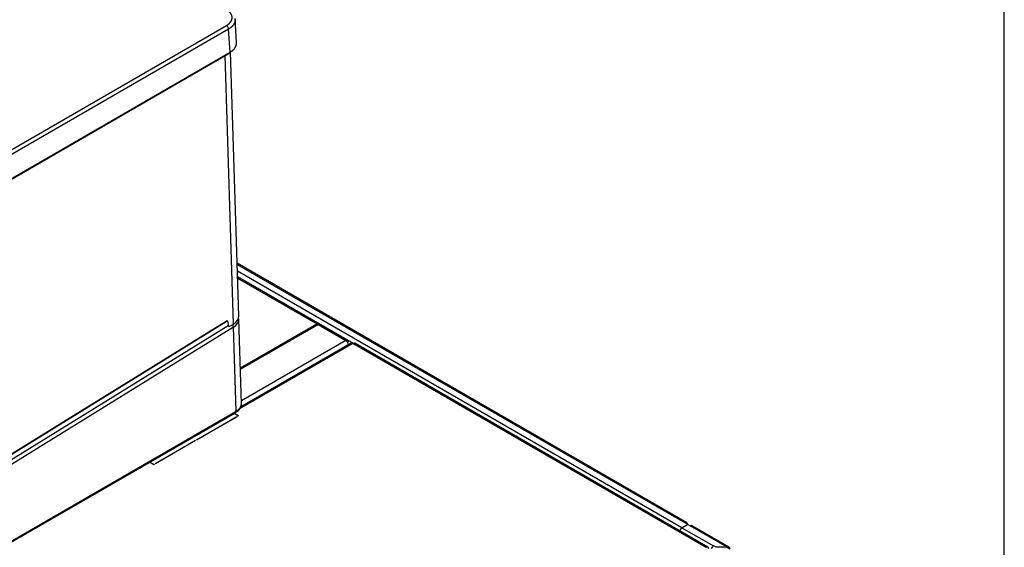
# Model space of a CAD drawing. Header units: millimetres. Extents: x 0 to 287, y 0 to 200.
# Tile 53 of 54: x 254 to 287, y 142 to 160. Entities that reach past the tile are written whole.
import ezdxf

# ---------------------------------------------------------------- set-up
doc = ezdxf.new("R2010")
doc.units = ezdxf.units.MM
for name, color, linetype in [('130.191_BW4C_CTM', 7, 'Continuous'), ('Défaut', 7, 'Continuous'), ('Marges', 7, 'Continuous')]:
    doc.layers.add(name, color=color, linetype=linetype)

# ---------------------------------------------------------------- blocks, each defined once
blk = doc.blocks.new('SE3')
at = {"layer": '130.191_BW4C_CTM', "color": 7, "linetype": 'Continuous'}
for p, q in [((261.316, 159.161), (261.267, 159.966)), ((232.639, 143.375), (260.98, 159.738)), ((261.051, 159.618), (232.709, 143.255)), ((261.098, 158.841), (261.051, 159.618)), ((232.699, 142.426), (261.088, 158.817)), ((232.709, 142.451), (261.098, 158.841)), ((261.391, 150.017), (261.119, 158.859)), ((261.21, 149.745), (260.934, 158.728)), ((276.384, 143.095), (261.337, 151.783)), ((261.338, 151.742), (276.324, 143.089)), ((276.217, 142.929), (261.345, 151.516)), ((261.351, 151.336), (265.219, 149.103)), ((265.037, 149.199), (261.351, 151.327)), ((261.352, 151.286), (264.001, 149.757)), ((261.482, 147.088), (261.395, 149.912)), ((261.213, 149.64), (226.695, 128.319)), ((232.786, 132.248), (261.039, 149.699)), ((260.714, 149.67), (232.816, 132.438)), ((232.844, 132.459), (260.966, 149.829)), ((232.85, 132.472), (260.971, 149.842)), ((261.025, 149.833), (260.969, 149.832)), ((261.03, 149.816), (261.039, 149.693)), ((261.09, 149.671), (261.21, 149.745)), ((261.3, 146.826), (261.213, 149.64)), ((261.445, 148.281), (264.001, 149.757)), ((261.446, 148.233), (264.043, 149.733)), ((264.001, 149.757), (264.043, 149.733)), ((264.022, 149.72), (264.001, 149.757)), ((264.043, 149.733), (264.978, 149.193)), ((265.206, 149.096), (261.419, 146.91)), ((265.156, 149.101), (261.451, 146.962)), ((261.452, 146.964), (265.062, 149.048)), ((264.978, 149.193), (261.479, 147.173)), ((265.062, 149.145), (264.978, 149.193)), ((277.024, 142.273), (265.206, 149.096)), ((277.087, 142.279), (265.269, 149.102)), ((228.037, 127.588), (261.279, 146.78)), ((228.058, 127.634), (261.3, 146.826)), ((259.978, 145.875), (261.323, 146.651)), ((261.334, 146.645), (259.988, 145.869)), ((261.376, 146.67), (261.232, 146.753)), ((261.271, 146.743), (261.387, 146.676)), ((261.295, 146.635), (261.305, 146.629)), ((261.316, 146.635), (261.305, 146.641)), ((261.323, 146.651), (261.334, 146.645)), ((261.387, 146.676), (261.376, 146.67)), ((258.59, 145.074), (259.935, 145.85)), ((259.946, 145.844), (258.601, 145.067)), ((259.935, 145.85), (259.946, 145.844)), ((259.988, 145.869), (259.978, 145.875)), ((258.548, 145.037), (258.403, 145.12)), ((258.406, 145.118), (258.417, 145.125)), ((258.414, 145.126), (258.558, 145.043)), ((258.558, 145.043), (258.548, 145.037)), ((258.601, 145.067), (258.59, 145.074)), ((276.217, 142.929), (276.409, 143.04)), ((276.409, 143.04), (276.217, 142.929)), ((276.409, 143.04), (276.324, 143.089)), ((276.409, 143.04), (276.494, 142.992)), ((277.732, 142.277), (276.494, 142.992)), ((277.799, 142.279), (276.554, 142.997)), ((276.217, 142.929), (277.27, 142.321)), ((277.279, 142.326), (277.27, 142.321)), ((277.364, 142.277), (277.279, 142.326)), ((277.732, 142.277), (277.364, 142.277)), ((277.732, 142.277), (277.823, 142.224))]:
    blk.add_line(p, q, dxfattribs=at)
for centre, major_axis, ratio, start_param, end_param in [((260.98, 159.656), (0.05, -0.0866), 0.57735, 0.820305, 2.356194), ((261.063, 158.86), (-0.025, 0.0433), 0.57735, 3.141593, 3.961897), ((260.772, 149.998), (-0.62, -0.019), 0.597148, 2.338121, 3.141593), ((260.775, 149.893), (-0.62, -0.019), 0.597148, 2.338121, 3.170596), ((260.711, 149.75), (0.0526, -0.0851), 0.556849, -0.840545, -0.802253), ((260.275, 149.923), (0.62, 0.019), 0.597161, -0.802829, -0.690653), ((260.95, 149.854), (-0.0158, 0.0255), 0.556849, 3.1416, 3.910136), ((260.973, 149.778), (-0.04, -0.0693), 0.57735, 2.443461, 3.961897), ((261.089, 149.727), (0.035, 0.0606), 0.57735, 2.443461, 3.961897), ((261.143, 149.681), (-0.0526, 0.0851), 0.556849, 3.910136, 4.898147), ((264.978, 149.096), (-0.059, -0.102), 0.57735, 2.356194, 3.926991), ((264.782, 148.851), (0.1, 0), 0.57735, 1.212932, 1.23895), ((264.978, 149.096), (0.059, -0.102), 0.57735, 0.785398, 2.356194), ((265.206, 149.014), (0.05, -0.0867), 0.57735, 2.356194, 3.141593), ((265.206, 148.994), (-0.062, -0.108), 0.57735, 3.141593, 3.926991), ((263.156, 147.912), (0.1, 0), 0.57735, 3.473439, 3.499457), ((260.861, 147.079), (-0.62, -0.003), 0.580588, 2.352933, 3.156404), ((261.342, 146.783), (0.1, 0), 0.57735, 3.506051, 3.926991), ((261.342, 146.702), (0.1, 0), 0.57735, -3.926991, -3.776423), ((261.229, 146.867), (-0.05, 0.0866), 0.57735, 3.141593, 3.926991), ((276.324, 142.992), (-0.06, -0.104), 0.57735, 2.356194, 3.926991), ((276.494, 142.894), (-0.06, -0.104), 0.57735, 3.141593, 3.926991), ((276.217, 142.841), (-0.054, -0.0935), 0.57735, 3.926991, 5.212376), ((276.217, 142.841), (-0.054, -0.0935), 0.57735, 3.926991, 5.212376), ((277.024, 142.171), (-0.063, -0.108), 0.57735, 2.356194, 3.926991), ((277.27, 142.233), (0.054, 0.0935), 0.57735, 0.785398, 2.028754), ((277.739, 142.175), (-0.06, -0.104), 0.57735, 2.356194, 3.843561), ((277.732, 142.179), (0.17, 0), 0.57735, 1.487366, 1.570796)]:
    blk.add_ellipse(centre, major_axis=major_axis, ratio=ratio, start_param=start_param, end_param=end_param, dxfattribs=at)
for points, degree, knots in [([(260.98, 159.738), (261.025, 159.764), (261.061, 159.794), (261.096, 159.825), (261.12, 159.858), (261.145, 159.892), (261.157, 159.928), (261.169, 159.964), (261.169, 160.001), (261.169, 160.037), (261.157, 160.073), (261.145, 160.109), (261.12, 160.143), (261.096, 160.177), (261.061, 160.208), (261.025, 160.238), (260.98, 160.264)], 2, [0, 0, 0, 0.125, 0.125, 0.25, 0.25, 0.375, 0.375, 0.5, 0.5, 0.625, 0.625, 0.75, 0.75, 0.875, 0.875, 1, 1, 1]), ([(261.269, 159.924), (261.269, 159.919), (261.269, 159.909), (261.268, 159.894), (261.265, 159.88), (261.262, 159.865), (261.259, 159.85), (261.254, 159.836), (261.248, 159.822), (261.242, 159.807), (261.234, 159.793), (261.226, 159.779), (261.217, 159.765), (261.208, 159.752), (261.197, 159.738), (261.186, 159.725), (261.174, 159.712), (261.161, 159.699), (261.147, 159.687), (261.133, 159.675), (261.118, 159.663), (261.102, 159.651), (261.086, 159.64), (261.069, 159.629), (261.057, 159.622), (261.051, 159.618)], 3, [0.5, 0.5, 0.5, 0.5, 0.5217358, 0.5434717, 0.5652076, 0.5869437, 0.6086799, 0.6304163, 0.6521529, 0.6738898, 0.695627, 0.7173645, 0.7391024, 0.7608407, 0.7825794, 0.8043187, 0.8260585, 0.8477988, 0.8695397, 0.8912813, 0.9130235, 0.9347665, 0.9565102, 0.9782547, 1, 1, 1, 1]), ([(261.098, 158.841), (261.104, 158.845), (261.116, 158.852), (261.133, 158.863), (261.149, 158.874), (261.165, 158.885), (261.18, 158.897), (261.194, 158.91), (261.208, 158.922), (261.221, 158.935), (261.233, 158.948), (261.244, 158.961), (261.255, 158.974), (261.264, 158.988), (261.273, 159.002), (261.281, 159.016), (261.289, 159.03), (261.295, 159.044), (261.301, 159.058), (261.306, 159.073), (261.309, 159.087), (261.312, 159.102), (261.315, 159.117), (261.316, 159.131), (261.316, 159.146), (261.316, 159.156), (261.316, 159.161)], 3, [0, 0, 0, 0, 0.0217463, 0.0434917, 0.0652361, 0.0869797, 0.1087224, 0.1304644, 0.1522056, 0.1739461, 0.195686, 0.2174253, 0.239164, 0.2609021, 0.2826398, 0.3043771, 0.326114, 0.3478505, 0.3695867, 0.3913226, 0.4130584, 0.4347939, 0.4565294, 0.4782647, 0.5, 0.5215705, 0.5215705, 0.5215705, 0.5215705]), ([(261.279, 146.78), (261.307, 146.798), (261.371, 146.84), (261.447, 146.931), (261.487, 147.022), (261.48, 147.064), (261.479, 147.067)], 3, [0, 0, 0, 0, 0.228804, 0.612524, 0.972379, 1, 1, 1, 1])]:
    blk.add_open_spline(points, degree=degree, knots=knots, dxfattribs=at)

msp = doc.modelspace()

# ---------------------------------------------------------------- linework, layer by layer
at = {"layer": 'Marges', "color": 7, "linetype": 'Continuous'}
msp.add_line((287, 10), (287, 200), dxfattribs=at)

# ---------------------------------------------------------------- block references
at = {"layer": 'Défaut'}
msp.add_blockref('SE3', (0, 0), dxfattribs=at)

doc.saveas('drawing.dxf')
